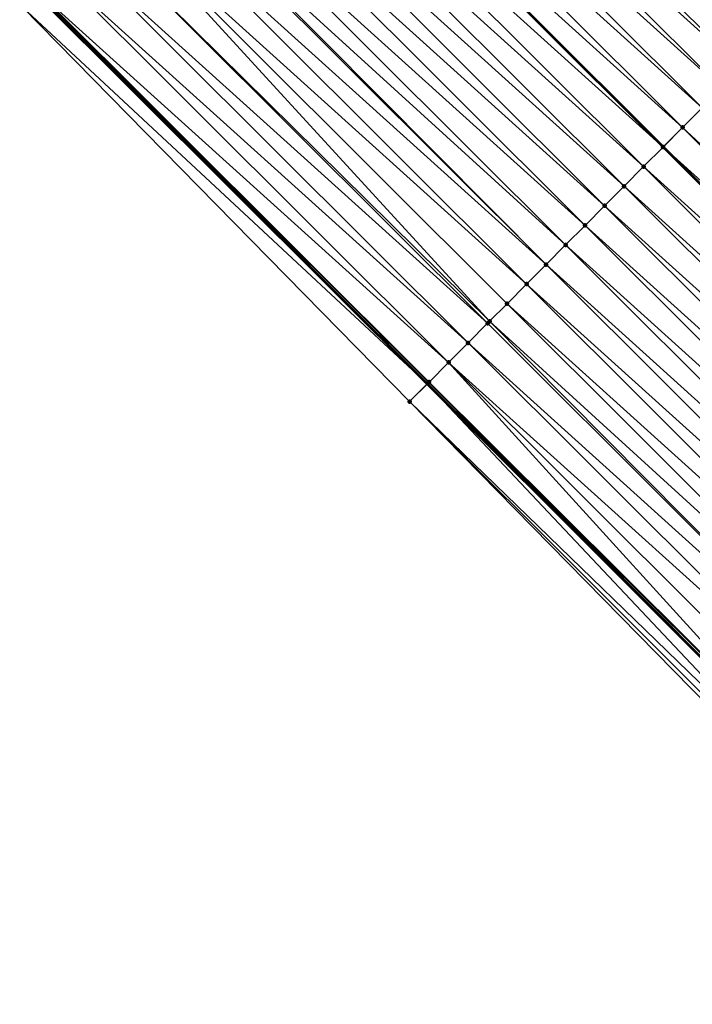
# Model space of a CAD drawing. Header units: feet. Extents: x 2017424 to 2024169, y 808042 to 818730.
# Tile 208 of 256: x 2020473 to 2020497, y 815906 to 815941. Entities that reach past the tile are written whole.
import ezdxf

# ---------------------------------------------------------------- set-up
doc = ezdxf.new("R2010")
doc.units = ezdxf.units.FT
doc.header["$MEASUREMENT"] = 0
for name, color, linetype, lineweight in [('EP_Travel Lane', 172, 'Continuous', 53), ('NB-Road Shots', 141, 'Continuous', 100), ('NB-Road X-Section', 40, 'Continuous', 13), ('STRIPING', 60, 'Continuous', 53)]:
    doc.layers.add(name, color=color, linetype=linetype, lineweight=lineweight)
doc.layers.add('I-77-MM15-17_NB-Surface-BORDER', color=7, linetype='Continuous')
doc.layers.add('I-77-MM15-17_NB-Surface-TIN', color=7, linetype='Continuous')

msp = doc.modelspace()

# ---------------------------------------------------------------- linework, layer by layer
at = {"layer": 'EP_Travel Lane'}
msp.add_polyline3d([(2020303.745453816, 816111.7916383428, 250.6809946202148), (2020317.880009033, 816097.6425431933, 250.5486849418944), (2020332.014607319, 816083.49340493, 250.4261101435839), (2020346.14918727, 816069.3442850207, 250.2993762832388), (2020360.28371757, 816055.1952148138, 250.1614457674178), (2020374.418343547, 816041.0460488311, 250.0451336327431), (2020388.587993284, 816026.8903374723, 249.9444988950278), (2020402.751658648, 816012.770209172, 249.8295884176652), (2020416.915225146, 815998.6501794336, 249.6947918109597), (2020431.078640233, 815984.5303006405, 249.5294848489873), (2020445.241975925, 815970.4105009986, 249.3481929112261), (2020459.405461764, 815956.2905516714, 249.1971501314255), (2020473.569011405, 815942.1705387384, 249.0589391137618), (2020487.732629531, 815928.0504575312, 248.9345192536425), (2020501.896242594, 815913.9303813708, 248.8090997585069), (2020516.059784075, 815899.8103765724, 248.6692454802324), (2020530.303680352, 815885.662952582, 248.5309171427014), (2020544.520426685, 815871.5964580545, 248.3895210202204), (2020558.737220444, 815857.5299166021, 248.2557333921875), (2020572.954258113, 815843.4631338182, 248.1611456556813), (2020587.261358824, 815829.419095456, 248.0422954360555), (2020601.548694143, 815815.4241101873, 247.9231798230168), (2020615.950558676, 815801.3845731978, 247.8181088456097), (2020630.351235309, 815787.5063167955, 247.6943835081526)], dxfattribs=at)
at = {"layer": 'I-77-MM15-17_NB-Surface-BORDER', "color": 3, "linetype": 'Continuous', "lineweight": -3}
msp.add_polyline3d([(2020629.963901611, 815787.1042717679, 247.7179646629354), (2020615.620909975, 815801.0424552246, 247.8335023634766), (2020601.20181061, 815815.0697975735, 247.9390985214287), (2020586.682317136, 815828.8277373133, 248.0615069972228), (2020572.153278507, 815842.6508562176, 248.1752715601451), (2020558.129731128, 815856.9138964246, 248.2634062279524), (2020543.922389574, 815870.9901263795, 248.3887698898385), (2020529.683424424, 815885.0340868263, 248.5307069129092), (2020515.062616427, 815898.810347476, 248.6477983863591), (2020501.112150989, 815913.1440201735, 248.7942076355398), (2020487.098564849, 815927.4144933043, 248.9289412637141), (2020473.083361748, 815941.6834295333, 249.0551330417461), (2020459.008122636, 815955.8920152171, 249.1943568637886), (2020444.765453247, 815969.932536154, 249.345469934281), (2020430.447686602, 815983.897502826, 249.5192987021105), (2020416.06925662, 815997.8016732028, 249.687686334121), (2020401.816333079, 816011.8321911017, 249.8103279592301), (2020387.953283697, 816026.2537474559, 249.9367965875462), (2020373.782251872, 816040.4107071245, 250.0343590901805), (2020359.263395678, 816054.1761853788, 250.1340509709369), (2020345.282853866, 816068.4789402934, 250.2884019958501), (2020331.207658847, 816082.6873500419, 250.4189770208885), (2020317.248829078, 816097.0120964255, 250.539235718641), (2020303.158795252, 816111.2055821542, 250.6811507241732)], dxfattribs=at)
at = {"layer": 'I-77-MM15-17_NB-Surface-TIN', "color": 128, "linetype": 'Continuous', "lineweight": -3}
for points in [[(2020500.510598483, 815940.8711950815, 248.5950374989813), (2020486.347114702, 815954.9911444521, 248.7462916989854), (2020485.641207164, 815954.2828404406, 248.7684458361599)], [(2020500.510598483, 815940.8711950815, 248.5950374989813), (2020501.21650723, 815941.579497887, 248.5731274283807), (2020486.347114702, 815954.9911444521, 248.7462916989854)], [(2020499.804706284, 815940.1628757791, 248.6202798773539), (2020485.641207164, 815954.2828404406, 248.7684458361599), (2020484.93530092, 815953.5745351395, 248.7908604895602)], [(2020499.804706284, 815940.1628757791, 248.6202798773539), (2020500.510598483, 815940.8711950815, 248.5950374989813), (2020485.641207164, 815954.2828404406, 248.7684458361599)], [(2020499.098812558, 815939.4545579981, 248.6452149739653), (2020484.93530092, 815953.5745351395, 248.7908604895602), (2020484.229422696, 815952.8662019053, 248.8189175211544)], [(2020499.098812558, 815939.4545579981, 248.6452149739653), (2020499.804706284, 815940.1628757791, 248.6202798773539), (2020484.93530092, 815953.5745351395, 248.7908604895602)], [(2020498.392955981, 815938.7462031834, 248.6776307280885), (2020484.229422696, 815952.8662019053, 248.8189175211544), (2020483.523539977, 815952.1578731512, 248.8460695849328)], [(2020498.392955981, 815938.7462031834, 248.6776307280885), (2020499.098812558, 815939.4545579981, 248.6452149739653), (2020484.229422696, 815952.8662019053, 248.8189175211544)], [(2020497.68708635, 815938.0378613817, 248.7074179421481), (2020483.523539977, 815952.1578731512, 248.8460695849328), (2020482.817629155, 815951.4495724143, 248.8675622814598)], [(2020497.68708635, 815938.0378613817, 248.7074179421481), (2020498.392955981, 815938.7462031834, 248.6776307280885), (2020483.523539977, 815952.1578731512, 248.8460695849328)], [(2020496.981185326, 815937.3295508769, 248.7308832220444), (2020482.817629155, 815951.4495724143, 248.8675622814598), (2020482.119779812, 815950.7493959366, 248.8852363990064)], [(2020496.981185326, 815937.3295508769, 248.7308832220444), (2020497.68708635, 815938.0378613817, 248.7074179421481), (2020482.817629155, 815951.4495724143, 248.8675622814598)], [(2020496.275288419, 815936.6212362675, 248.7551776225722), (2020482.111700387, 815950.7412895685, 248.8854410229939), (2020481.40579281, 815950.0329855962, 248.9075872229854)], [(2020482.111700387, 815950.7412895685, 248.8854410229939), (2020496.283368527, 815936.6293440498, 248.7548995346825), (2020482.119779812, 815950.7493959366, 248.8852363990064)], [(2020496.275288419, 815936.6212362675, 248.7551776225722), (2020496.283368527, 815936.6293440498, 248.7548995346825), (2020482.111700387, 815950.7412895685, 248.8854410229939)], [(2020496.981185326, 815937.3295508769, 248.7308832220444), (2020482.119779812, 815950.7493959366, 248.8852363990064), (2020496.283368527, 815936.6293440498, 248.7548995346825)], [(2020495.569386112, 815935.912927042, 248.7783845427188), (2020481.40579281, 815950.0329855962, 248.9075872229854), (2020480.699882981, 815949.3246838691, 248.9292799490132)], [(2020495.569386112, 815935.912927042, 248.7783845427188), (2020496.275288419, 815936.6212362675, 248.7551776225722), (2020481.40579281, 815950.0329855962, 248.9075872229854)], [(2020494.863467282, 815935.2046342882, 248.7982641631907), (2020480.699882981, 815949.3246838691, 248.9292799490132), (2020479.993954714, 815948.6164005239, 248.9472595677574)], [(2020494.863467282, 815935.2046342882, 248.7982641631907), (2020495.569386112, 815935.912927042, 248.7783845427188), (2020480.699882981, 815949.3246838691, 248.9292799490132)], [(2020494.157527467, 815934.496362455, 248.8139179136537), (2020479.993954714, 815948.6164005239, 248.9472595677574), (2020479.288017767, 815947.9081258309, 248.9634914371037)], [(2020494.157527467, 815934.496362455, 248.8139179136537), (2020494.863467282, 815935.2046342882, 248.7982641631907), (2020479.993954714, 815948.6164005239, 248.9472595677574)], [(2020493.451595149, 815933.7880831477, 248.8310813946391), (2020479.288017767, 815947.9081258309, 248.9634914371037), (2020478.582088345, 815947.199843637, 248.9812384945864)], [(2020493.451595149, 815933.7880831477, 248.8310813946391), (2020494.157527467, 815934.496362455, 248.8139179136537), (2020479.288017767, 815947.9081258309, 248.9634914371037)], [(2020492.745677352, 815933.0797893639, 248.8511691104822), (2020478.582088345, 815947.199843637, 248.9812384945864), (2020477.942815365, 815946.5584668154, 248.9946141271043)], [(2020492.745677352, 815933.0797893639, 248.8511691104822), (2020493.451595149, 815933.7880831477, 248.8310813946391), (2020478.582088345, 815947.199843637, 248.9812384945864)], [(2020492.039744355, 815932.371510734, 248.8681957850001), (2020477.942815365, 815946.5584668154, 248.9946141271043), (2020477.876142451, 815946.4915778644, 248.995668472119)], [(2020492.039744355, 815932.371510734, 248.8681957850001), (2020492.745677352, 815933.0797893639, 248.8511691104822), (2020477.942815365, 815946.5584668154, 248.9946141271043)], [(2020492.039744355, 815932.371510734, 248.8681957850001), (2020477.876142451, 815946.4915778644, 248.995668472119), (2020477.170174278, 815945.7833343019, 249.0056121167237)], [(2020491.333778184, 815931.6632651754, 248.8785421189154), (2020477.170174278, 815945.7833343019, 249.0056121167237), (2020476.464201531, 815945.0750953, 249.0146344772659)], [(2020491.333778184, 815931.6632651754, 248.8785421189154), (2020492.039744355, 815932.371510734, 248.8681957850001), (2020477.170174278, 815945.7833343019, 249.0056121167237)], [(2020489.993584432, 815930.3188193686, 248.8906222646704), (2020476.464201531, 815945.0750953, 249.0146344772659), (2020475.758215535, 815944.3668695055, 249.0209890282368)], [(2020489.993584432, 815930.3188193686, 248.8906222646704), (2020490.627787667, 815930.9550438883, 248.8839856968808), (2020476.464201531, 815945.0750953, 249.0146344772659)], [(2020490.627787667, 815930.9550438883, 248.8839856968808), (2020491.333778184, 815931.6632651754, 248.8785421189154), (2020476.464201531, 815945.0750953, 249.0146344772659)], [(2020489.921806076, 815930.2468137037, 248.8912265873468), (2020475.758215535, 815944.3668695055, 249.0209890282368), (2020475.052236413, 815943.6586368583, 249.0287277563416)], [(2020489.921806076, 815930.2468137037, 248.8912265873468), (2020489.993584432, 815930.3188193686, 248.8906222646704), (2020475.758215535, 815944.3668695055, 249.0209890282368)], [(2020489.2158268, 815929.5385812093, 248.8989339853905), (2020475.052236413, 815943.6586368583, 249.0287277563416), (2020474.346280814, 815942.9503807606, 249.0412034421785)], [(2020489.2158268, 815929.5385812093, 248.8989339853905), (2020489.921806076, 815930.2468137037, 248.8912265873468), (2020475.052236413, 815943.6586368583, 249.0287277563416)], [(2020488.509889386, 815928.8303069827, 248.9150711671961), (2020474.346280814, 815942.9503807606, 249.0412034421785), (2020473.640352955, 815942.242097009, 249.0592651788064)], [(2020488.509889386, 815928.8303069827, 248.9150711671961), (2020489.2158268, 815929.5385812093, 248.8989339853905), (2020474.346280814, 815942.9503807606, 249.0412034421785)], [(2020473.083361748, 815941.6834295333, 249.0551330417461), (2020487.732629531, 815928.0504575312, 248.9345192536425), (2020473.569011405, 815942.1705387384, 249.0589391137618)], [(2020473.618005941, 815942.2196805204, 249.0593230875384), (2020473.569011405, 815942.1705387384, 249.0589391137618), (2020487.732629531, 815928.0504575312, 248.9345192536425)], [(2020487.792240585, 815928.1102471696, 248.9350436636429), (2020473.640352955, 815942.242097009, 249.0592651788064), (2020473.618005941, 815942.2196805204, 249.0593230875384)], [(2020487.792240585, 815928.1102471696, 248.9350436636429), (2020473.618005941, 815942.2196805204, 249.0593230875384), (2020487.732629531, 815928.0504575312, 248.9345192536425)], [(2020487.792240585, 815928.1102471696, 248.9350436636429), (2020487.803970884, 815928.1220139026, 248.9350167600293), (2020473.640352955, 815942.242097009, 249.0592651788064)], [(2020487.803970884, 815928.1220139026, 248.9350167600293), (2020488.509889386, 815928.8303069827, 248.9150711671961), (2020473.640352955, 815942.242097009, 249.0592651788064)], [(2020487.098564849, 815927.4144933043, 248.9289412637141), (2020487.732629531, 815928.0504575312, 248.9345192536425), (2020473.083361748, 815941.6834295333, 249.0551330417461)], [(2020511.676905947, 815923.7436832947, 248.5590912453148), (2020497.68708635, 815938.0378613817, 248.7074179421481), (2020496.981185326, 815937.3295508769, 248.7308832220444)], [(2020511.144650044, 815923.2096205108, 248.5757892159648), (2020496.981185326, 815937.3295508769, 248.7308832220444), (2020496.283368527, 815936.6293440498, 248.7548995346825)], [(2020511.144650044, 815923.2096205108, 248.5757892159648), (2020511.676905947, 815923.7436832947, 248.5590912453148), (2020496.981185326, 815937.3295508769, 248.7308832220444)], [(2020510.438743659, 815922.5013153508, 248.5981758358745), (2020496.275288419, 815936.6212362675, 248.7551776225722), (2020495.569386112, 815935.912927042, 248.7783845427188)], [(2020496.275288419, 815936.6212362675, 248.7551776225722), (2020510.446824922, 815922.5094240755, 248.5979195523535), (2020496.283368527, 815936.6293440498, 248.7548995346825)], [(2020510.438743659, 815922.5013153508, 248.5981758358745), (2020510.446824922, 815922.5094240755, 248.5979195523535), (2020496.275288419, 815936.6212362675, 248.7551776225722)], [(2020511.144650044, 815923.2096205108, 248.5757892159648), (2020496.283368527, 815936.6293440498, 248.7548995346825), (2020510.446824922, 815922.5094240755, 248.5979195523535)], [(2020509.732864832, 815921.7929827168, 248.6261121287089), (2020495.569386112, 815935.912927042, 248.7783845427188), (2020494.863467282, 815935.2046342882, 248.7982641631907)], [(2020509.732864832, 815921.7929827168, 248.6261121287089), (2020510.438743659, 815922.5013153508, 248.5981758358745), (2020495.569386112, 815935.912927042, 248.7783845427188)], [(2020509.026946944, 815921.0846890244, 248.6461823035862), (2020494.863467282, 815935.2046342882, 248.7982641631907), (2020494.157527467, 815934.496362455, 248.8139179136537)], [(2020509.026946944, 815921.0846890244, 248.6461823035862), (2020509.732864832, 815921.7929827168, 248.6261121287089), (2020494.863467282, 815935.2046342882, 248.7982641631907)], [(2020508.321038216, 815920.3763861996, 248.668097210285), (2020494.157527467, 815934.496362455, 248.8139179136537), (2020493.451595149, 815933.7880831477, 248.8310813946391)], [(2020508.321038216, 815920.3763861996, 248.668097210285), (2020509.026946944, 815921.0846890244, 248.6461823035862), (2020494.157527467, 815934.496362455, 248.8139179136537)], [(2020507.615112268, 815919.6681005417, 248.6865444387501), (2020493.451595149, 815933.7880831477, 248.8310813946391), (2020492.745677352, 815933.0797893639, 248.8511691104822)], [(2020507.615112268, 815919.6681005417, 248.6865444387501), (2020508.321038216, 815920.3763861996, 248.668097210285), (2020493.451595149, 815933.7880831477, 248.8310813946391)], [(2020506.909194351, 815918.9598068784, 248.7066087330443), (2020492.745677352, 815933.0797893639, 248.8511691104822), (2020492.039744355, 815932.371510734, 248.8681957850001)], [(2020506.909194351, 815918.9598068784, 248.7066087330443), (2020507.615112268, 815919.6681005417, 248.6865444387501), (2020492.745677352, 815933.0797893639, 248.8511691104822)], [(2020506.203263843, 815918.2515257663, 248.7241377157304), (2020492.039744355, 815932.371510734, 248.8681957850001), (2020491.333778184, 815931.6632651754, 248.8785421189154)], [(2020506.203263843, 815918.2515257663, 248.7241377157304), (2020506.909194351, 815918.9598068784, 248.7066087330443), (2020492.039744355, 815932.371510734, 248.8681957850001)], [(2020505.497321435, 815917.5432565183, 248.7392702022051), (2020491.333778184, 815931.6632651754, 248.8785421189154), (2020490.627787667, 815930.9550438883, 248.8839856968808)], [(2020505.497321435, 815917.5432565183, 248.7392702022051), (2020506.203263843, 815918.2515257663, 248.7241377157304), (2020491.333778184, 815931.6632651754, 248.8785421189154)], [(2020504.791336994, 815916.8350291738, 248.7459382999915), (2020490.627787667, 815930.9550438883, 248.8839856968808), (2020489.993584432, 815930.3188193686, 248.8906222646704)], [(2020504.791336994, 815916.8350291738, 248.7459382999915), (2020505.497321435, 815917.5432565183, 248.7392702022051), (2020490.627787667, 815930.9550438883, 248.8839856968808)], [(2020504.085366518, 815916.126787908, 248.7554184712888), (2020489.921806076, 815930.2468137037, 248.8912265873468), (2020489.2158268, 815929.5385812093, 248.8989339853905)], [(2020504.085366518, 815916.126787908, 248.7554184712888), (2020489.993584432, 815930.3188193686, 248.8906222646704), (2020489.921806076, 815930.2468137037, 248.8912265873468)], [(2020504.085366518, 815916.126787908, 248.7554184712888), (2020504.791336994, 815916.8350291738, 248.7459382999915), (2020489.993584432, 815930.3188193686, 248.8906222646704)], [(2020503.379410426, 815915.4185323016, 248.7677953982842), (2020489.2158268, 815929.5385812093, 248.8989339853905), (2020488.509889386, 815928.8303069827, 248.9150711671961)], [(2020503.379410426, 815915.4185323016, 248.7677953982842), (2020504.085366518, 815916.126787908, 248.7554184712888), (2020489.2158268, 815929.5385812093, 248.8989339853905)], [(2020501.987622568, 815914.0220368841, 248.8097242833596), (2020488.509889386, 815928.8303069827, 248.9150711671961), (2020487.803970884, 815928.1220139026, 248.9350167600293)], [(2020501.987622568, 815914.0220368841, 248.8097242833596), (2020502.673490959, 815914.7102401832, 248.7875476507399), (2020488.509889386, 815928.8303069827, 248.9150711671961)], [(2020502.673490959, 815914.7102401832, 248.7875476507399), (2020503.379410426, 815915.4185323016, 248.7677953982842), (2020488.509889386, 815928.8303069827, 248.9150711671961)], [(2020501.472612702, 815913.5054801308, 248.8055978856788), (2020487.732629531, 815928.0504575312, 248.9345192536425), (2020487.098564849, 815927.4144933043, 248.9289412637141)], [(2020487.792240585, 815928.1102471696, 248.9350436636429), (2020487.732629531, 815928.0504575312, 248.9345192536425), (2020501.896242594, 815913.9303813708, 248.8090997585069)], [(2020501.472612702, 815913.5054801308, 248.8055978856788), (2020501.896242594, 815913.9303813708, 248.8090997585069), (2020487.732629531, 815928.0504575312, 248.9345192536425)], [(2020501.967583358, 815914.0019362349, 248.8096894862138), (2020487.803970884, 815928.1220139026, 248.9350167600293), (2020487.792240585, 815928.1102471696, 248.9350436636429)], [(2020501.967583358, 815914.0019362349, 248.8096894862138), (2020487.792240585, 815928.1102471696, 248.9350436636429), (2020501.896242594, 815913.9303813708, 248.8090997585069)], [(2020501.967583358, 815914.0019362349, 248.8096894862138), (2020501.987622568, 815914.0220368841, 248.8097242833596), (2020487.803970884, 815928.1220139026, 248.9350167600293)], [(2020501.112150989, 815913.1440201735, 248.7942076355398), (2020501.261517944, 815913.2937896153, 248.8000513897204), (2020487.098564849, 815927.4144933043, 248.9289412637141)], [(2020501.261517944, 815913.2937896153, 248.8000513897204), (2020501.472612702, 815913.5054801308, 248.8055978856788), (2020487.098564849, 815927.4144933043, 248.9289412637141)]]:
    msp.add_3dface(points, dxfattribs=at)
at = {"layer": 'NB-Road Shots', "lineweight": 100}
for p in [(2020496.981185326, 815937.3295508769, 248.7308832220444), (2020496.275288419, 815936.6212362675, 248.7551776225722), (2020495.569386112, 815935.912927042, 248.7783845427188), (2020494.863467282, 815935.2046342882, 248.7982641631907), (2020494.157527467, 815934.496362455, 248.8139179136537), (2020493.451595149, 815933.7880831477, 248.8310813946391), (2020492.745677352, 815933.0797893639, 248.8511691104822), (2020492.039744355, 815932.371510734, 248.8681957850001), (2020491.333778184, 815931.6632651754, 248.8785421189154), (2020490.627787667, 815930.9550438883, 248.8839856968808), (2020489.921806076, 815930.2468137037, 248.8912265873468), (2020489.993584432, 815930.3188193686, 248.8906222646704), (2020489.2158268, 815929.5385812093, 248.8989339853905), (2020488.509889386, 815928.8303069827, 248.9150711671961), (2020487.792240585, 815928.1102471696, 248.9350436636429), (2020487.803970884, 815928.1220139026, 248.9350167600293), (2020487.098564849, 815927.4144933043, 248.9289412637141)]:
    msp.add_point(p, dxfattribs=at)
at = {"layer": 'NB-Road X-Section', "extrusion": (-0.708176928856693, 0.7060001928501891, 0.007011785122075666), "elevation": -854815.6908359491, "flags": 128}
msp.add_lwpolyline([(-2004365.523185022, 6241.993228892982), (-2004364.523185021, 6242.046607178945), (-2004363.523185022, 6242.102089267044), (-2004362.523185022, 6242.167032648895), (-2004361.523185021, 6242.235411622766), (-2004360.523185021, 6242.306408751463), (-2004359.523185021, 6242.357845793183), (-2004358.523185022, 6242.38427752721), (-2004357.523185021, 6242.408516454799), (-2004356.523185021, 6242.442818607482), (-2004355.523185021, 6242.47792512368), (-2004354.623331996, 6242.50782423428), (-2004354.523185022, 6242.510529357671), (-2004353.523185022, 6242.532439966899), (-2004352.523185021, 6242.557682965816), (-2004351.523185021, 6242.582618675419), (-2004350.523185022, 6242.615035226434), (-2004349.523185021, 6242.644823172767), (-2004348.523185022, 6242.66828902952), (-2004347.523185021, 6242.692584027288), (-2004346.523185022, 6242.715791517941), (-2004345.523185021, 6242.735671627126), (-2004344.523185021, 6242.751325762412), (-2004343.523185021, 6242.768489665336), (-2004342.523185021, 6242.788577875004), (-2004341.523185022, 6242.805604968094), (-2004340.523185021, 6242.815951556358), (-2004339.523185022, 6242.821395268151), (-2004338.624855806, 6242.828031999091), (-2004338.523185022, 6242.828636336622), (-2004337.523185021, 6242.836343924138), (-2004336.523185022, 6242.852481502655), (-2004335.523185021, 6242.872427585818), (-2004335.506570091, 6242.872454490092), (-2004334.524093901, 6242.866351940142)], dxfattribs=at)
at = {"layer": 'STRIPING'}
msp.add_polyline3d([(2020453.792689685, 815978.989412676, 249.1634883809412), (2020467.956217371, 815964.8694216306, 249.0208640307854), (2020482.119779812, 815950.7493959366, 248.8852363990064), (2020496.283368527, 815936.6293440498, 248.7548995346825), (2020510.446824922, 815922.5094240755, 248.5979195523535), (2020524.610292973, 815908.3894924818, 248.4432838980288), (2020538.818663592, 815894.29934872, 248.2759333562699), (2020553.057361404, 815880.2556588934, 248.0905539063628), (2020567.296104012, 815866.2119248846, 247.9123581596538), (2020581.5349228, 815852.1681157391, 247.7463838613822), (2020595.816482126, 815838.1582907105, 247.5758160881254), (2020610.103624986, 815824.1634939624, 247.4232277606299), (2020624.434104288, 815810.1906418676, 247.2733347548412), (2020638.832478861, 815796.3102354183, 247.127849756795)], dxfattribs=at)

doc.saveas('drawing.dxf')
